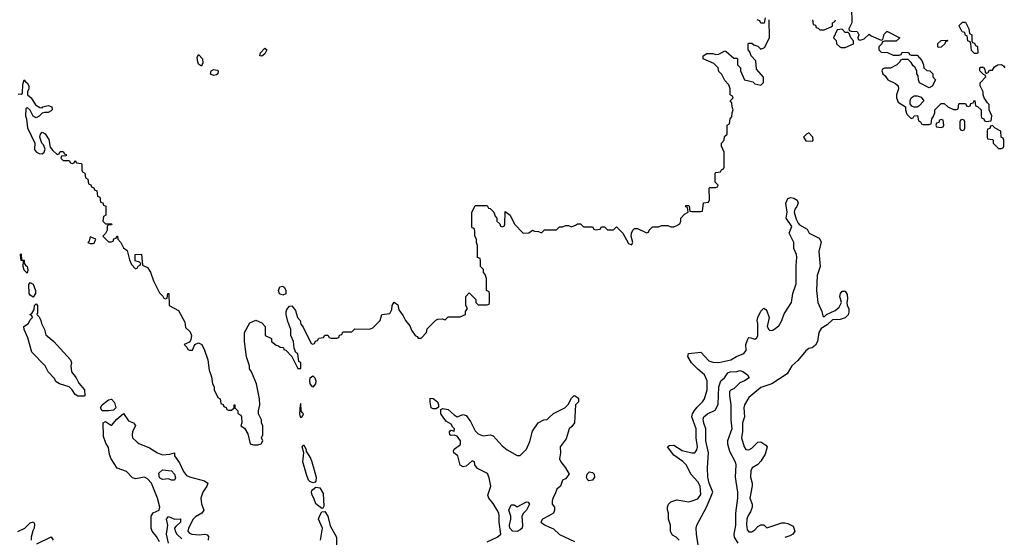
# Model space of a CAD drawing. Header units: inches. Extents: x 2601682 to 2755810, y 449311 to 584050.
# Tile 117 of 256: x 2656480 to 2663029, y 475789 to 479230. Entities that reach past the tile are written whole.
import ezdxf

# ---------------------------------------------------------------- set-up
doc = ezdxf.new("R2010")
doc.units = ezdxf.units.IN
doc.header["$MEASUREMENT"] = 0
doc.layers.add('C6457', color=7, linetype='Continuous')
doc.layers.add('C6467', color=7, linetype='Continuous')

msp = doc.modelspace()

# ---------------------------------------------------------------- linework, layer by layer
at = {"layer": 'C6457', "color": 2}
for points, elevation in [([(2658090, 478988), (2658078, 478990), (2658081.2, 479010), (2658110, 479041), (2658124.7, 479030), (2658110, 479004)], 14), ([(2657690, 478921.2), (2657670, 478934), (2657664.2, 478950), (2657661.6, 478978.4), (2657670, 478998), (2657695.8, 478970), (2657697.3, 478942.7)], 14), ([(2657770, 478858.7), (2657750, 478867), (2657752.7, 478890), (2657770, 478899.5), (2657795.6, 478895.6), (2657800.7, 478890), (2657797.1, 478870), (2657790, 478863.6)], 14), ([(2656950, 477786), (2656942, 477758), (2656934, 477750), (2656950, 477742), (2656970, 477742), (2656975.3, 477744.7), (2656986, 477770)], 14), ([(2656530, 477546), (2656510, 477566), (2656504, 477590), (2656506, 477626), (2656489.2, 477630), (2656486, 477670), (2656490, 477674), (2656492.7, 477632.7), (2656510, 477631.3), (2656510.8, 477610.8), (2656518, 477598), (2656530.6, 477590), (2656535.3, 477564.7)], 10), ([(2656570, 477386), (2656550, 477398), (2656544, 477410), (2656542, 477470), (2656550, 477482), (2656570, 477472), (2656586, 477430), (2656584.7, 477410)], 10), ([(2658230, 477399.5), (2658207.2, 477407.2), (2658201.6, 477430), (2658210, 477454.8), (2658230, 477459.1), (2658240.7, 477450), (2658250.5, 477430), (2658250, 477408.7)], 14), ([(2656866.8, 476726.8), (2656850, 476739), (2656829.4, 476769.4), (2656809.3, 476789.3), (2656746, 476810), (2656723.1, 476823.1), (2656710, 476846), (2656670, 476888.7), (2656649.3, 476929.3), (2656560.2, 477020.2), (2656535.5, 477115.5), (2656509, 477170), (2656508.7, 477190), (2656538, 477210), (2656550, 477234), (2656566, 477250), (2656562, 477262), (2656548, 477270), (2656562, 477278), (2656576.4, 477303.6), (2656578, 477330), (2656590, 477342), (2656598, 477330), (2656598, 477282), (2656594, 477270), (2656610, 477254), (2656621, 477230), (2656626, 477210), (2656646, 477170), (2656654.4, 477134.4), (2656706.8, 477090), (2656818, 476970), (2656824.7, 476950), (2656821, 476930), (2656824, 476890), (2656856, 476850), (2656874.4, 476814.4), (2656910.8, 476770), (2656914, 476730), (2656910, 476728)], 10), ([(2658430, 476786.6), (2658411.5, 476810), (2658409.8, 476830), (2658411.6, 476850), (2658430, 476863.1), (2658443.1, 476850), (2658451, 476830), (2658447, 476810)], 10), ([(2657029.4, 476629.4), (2657017.2, 476650), (2657029.3, 476670), (2657050, 476688), (2657070, 476703), (2657090, 476706.8), (2657110, 476684.7), (2657118.8, 476650), (2657104.9, 476635.1), (2657070, 476629.6)], 10), ([(2659230, 476644), (2659218, 476650), (2659209.3, 476689.3), (2659210, 476714), (2659230, 476711.3), (2659258.8, 476690), (2659266, 476670), (2659264.7, 476655.3), (2659250, 476644)], 10), ([(2658350, 476678), (2658344.7, 476670), (2658341, 476610), (2658344.7, 476590), (2658350, 476584.7), (2658358, 476590), (2658368, 476610), (2658358, 476618), (2658353.2, 476630)], 14), ([(2658430, 476151.8), (2658410, 476160.5), (2658402, 476170), (2658387.7, 476207.7), (2658362.5, 476290), (2658369.6, 476350), (2658359, 476390), (2658370, 476404.7), (2658384.7, 476370), (2658383.6, 476363.6), (2658414.4, 476314.4), (2658424.2, 476290), (2658451.7, 476190), (2658450, 476162), (2658444.9, 476155.1)], 10), ([(2657510, 476168.7), (2657490.9, 476169.1), (2657470, 476177.2), (2657430, 476174), (2657410, 476184), (2657405.2, 476214.8), (2657430, 476238), (2657490, 476230.7), (2657510.7, 476209.3), (2657516.3, 476183.7)], 6), ([(2658490, 475981.2), (2658450, 476012.7), (2658437.7, 476050), (2658425.7, 476070), (2658420.4, 476090), (2658423, 476097), (2658430, 476108), (2658450, 476123), (2658477.6, 476117.6), (2658499.3, 476079.3), (2658504, 475996), (2658496.8, 475983.2)], 10), ([(2659790, 475828), (2659759, 475830), (2659740.7, 475850), (2659737, 475870), (2659746.6, 475910), (2659746.6, 475930), (2659732.7, 475970), (2659750, 476004.7), (2659770, 476004.7), (2659790, 475992), (2659850, 476024.7), (2659862, 476022), (2659871, 476010), (2659851, 475970), (2659830.7, 475949.3), (2659821, 475930), (2659825.5, 475870), (2659822, 475850), (2659810, 475838)], 6)]:
    msp.add_lwpolyline(points, close=True, dxfattribs=dict(at, elevation=elevation))
for points, elevation in [([(2656470, 478738), (2656490, 478734), (2656498, 478742), (2656501.5, 478798.5), (2656510, 478831), (2656518, 478818), (2656530, 478811.3), (2656541, 478790), (2656541, 478770), (2656531.3, 478750), (2656531.3, 478730), (2656556, 478710), (2656584.4, 478664.4), (2656614, 478646), (2656630, 478644.7), (2656635.3, 478650), (2656670, 478659.3), (2656694.8, 478650), (2656696, 478630), (2656690, 478624), (2656670, 478613.2), (2656646, 478614), (2656630, 478609.2), (2656610, 478588), (2656590, 478578), (2656569, 478589), (2656550, 478628), (2656530, 478646), (2656522, 478638), (2656518, 478590), (2656524.7, 478570), (2656531.6, 478511.6), (2656582, 478410), (2656578, 478370), (2656582, 478362), (2656592, 478350), (2656610, 478341), (2656630, 478338), (2656642, 478350), (2656648.7, 478370), (2656639, 478399), (2656628, 478410), (2656615.3, 478450), (2656618, 478470), (2656630, 478482), (2656650, 478472), (2656674.4, 478434.4), (2656683.6, 478383.6), (2656699.8, 478359.8), (2656730, 478334), (2656742, 478338), (2656750, 478354), (2656770, 478354), (2656778, 478338), (2656790, 478334), (2656790, 478326), (2656758, 478322), (2656754, 478310), (2656770, 478294), (2656810, 478294), (2656818, 478278), (2656830, 478274), (2656842, 478278), (2656850, 478294), (2656858, 478278), (2656890, 478274), (2656894, 478270), (2656894, 478230), (2656898, 478218), (2656914, 478210), (2656918, 478178), (2656934, 478170), (2656938, 478138), (2656952.7, 478132.7), (2656958, 478118), (2656972.7, 478112.7), (2656978, 478098), (2656992.7, 478092.7), (2656998, 478058), (2657014, 478050), (2657018, 478018), (2657032.7, 478012.7), (2657038, 477998), (2657054, 477990), (2657054, 477930), (2657038, 477922), (2657034, 477890), (2657050, 477874), (2657090, 477874), (2657094, 477870), (2657090, 477866), (2657070, 477866), (2657062, 477858), (2657062, 477830), (2657052, 477808), (2657034, 477790), (2657070, 477754), (2657090, 477754), (2657102, 477758), (2657107.3, 477772.7), (2657122, 477778), (2657126, 477790), (2657131.1, 477791.1), (2657134, 477770), (2657154, 477750), (2657170, 477714), (2657196, 477696), (2657210, 477634), (2657223.6, 477603.6), (2657250, 477574), (2657262, 477578), (2657267.3, 477592.7), (2657282, 477598), (2657286, 477610), (2657278, 477618), (2657247.3, 477627.3), (2657248, 477670), (2657290.9, 477670.9), (2657298, 477598), (2657330, 477582), (2657350.9, 477550.9), (2657370, 477494), (2657410, 477414), (2657432.7, 477392.7), (2657438, 477378), (2657450, 477374), (2657462, 477378), (2657466, 477410), (2657472, 477410), (2657474, 477330), (2657536.9, 477296.9), (2657579.6, 477219.6), (2657583.6, 477183.6), (2657614.8, 477154.8), (2657622.8, 477130), (2657618.8, 477101.2), (2657610, 477086), (2657574, 477070), (2657592.7, 477052.7), (2657598, 477038), (2657610, 477034), (2657630, 477034), (2657646, 477070), (2657670, 477082), (2657692, 477070), (2657710, 477034), (2657732, 476970), (2657739.6, 476899.6), (2657756.9, 476856.9), (2657762, 476810), (2657774, 476790), (2657774, 476770), (2657798, 476718), (2657814, 476710), (2657818, 476678), (2657832.7, 476672.7), (2657838, 476658), (2657852.7, 476652.7), (2657858, 476638), (2657870, 476634), (2657890, 476634), (2657906, 476650), (2657906, 476670), (2657912, 476670), (2657912, 476650), (2657930.9, 476630.9), (2657932, 476612), (2657950, 476602), (2657956, 476590), (2657958, 476550), (2657952, 476530), (2657974.4, 476514.4), (2657998, 476478), (2658014, 476410), (2658036.4, 476403.6), (2658063.6, 476403.6), (2658086, 476410), (2658098, 476430), (2658088, 476450), (2658098, 476470), (2658098, 476530), (2658088, 476550), (2658088, 476570), (2658068.7, 476610), (2658068.7, 476630), (2658078, 476670), (2658075.3, 476710), (2658055.3, 476810), (2658022, 476890), (2658009.2, 476909.2), (2658008.7, 476930), (2657989.1, 476989.1), (2657975.3, 477090), (2657975.3, 477150), (2658010, 477214), (2658050, 477232), (2658090, 477214), (2658112, 477190), (2658114, 477130), (2658154, 477110), (2658154, 477090), (2658186.4, 477066.4), (2658202, 477062), (2658212.7, 477052.7), (2658234, 477050), (2658238, 477038), (2658250, 477034), (2658290.9, 476990.9), (2658330, 476912), (2658350, 476912), (2658350, 476948), (2658337.2, 476957.2), (2658330, 477008), (2658317.6, 477017.6), (2658306, 477046), (2658301.3, 477090), (2658284.7, 477130), (2658283.1, 477170), (2658264.1, 477224.1), (2658253.7, 477270), (2658252.8, 477290), (2658257.1, 477302.9), (2658275.1, 477324.9), (2658290, 477327.7), (2658315.8, 477295.8), (2658328.7, 477250), (2658344.9, 477230), (2658350, 477206.8), (2658366.4, 477186.4), (2658418, 477078), (2658430, 477074), (2658442, 477078), (2658447.3, 477092.7), (2658462, 477098), (2658470, 477114), (2658502, 477118), (2658510, 477134), (2658530, 477134), (2658538, 477118), (2658550, 477114), (2658590, 477114), (2658602, 477118), (2658607.3, 477132.7), (2658622, 477138), (2658630, 477154), (2658690, 477154), (2658710, 477174), (2658807.3, 477172.7), (2658830, 477182), (2658878, 477230), (2658888.9, 477271.1), (2658942, 477278), (2658956.4, 477303.6), (2658958, 477330), (2658970, 477352), (2658995.3, 477335.3), (2659002, 477302), (2659030, 477262), (2659046, 477230), (2659074.6, 477194.6), (2659086.6, 477166.6), (2659110, 477131.3), (2659124.7, 477124.7), (2659130, 477114), (2659150, 477114), (2659186, 477150), (2659190, 477174), (2659247.3, 477232.7), (2659260.4, 477239.6), (2659290, 477242), (2659310, 477234), (2659330, 477254), (2659410, 477254), (2659446, 477270), (2659446, 477290), (2659458, 477310), (2659448, 477330), (2659448, 477390), (2659470, 477414), (2659514, 477370), (2659514, 477350), (2659530, 477334), (2659590, 477334), (2659602, 477338), (2659606, 477350), (2659606, 477410), (2659602, 477422), (2659586, 477430), (2659586, 477510), (2659576.4, 477536.4), (2659566, 477550), (2659566, 477570), (2659546, 477590), (2659546, 477630), (2659542, 477642), (2659526, 477650), (2659526, 477730), (2659518, 477750), (2659518, 477770), (2659508, 477790), (2659507.3, 477827.3), (2659502, 477842), (2659490, 477846), (2659487.3, 477852.7), (2659487.3, 477947.3), (2659510, 477994), (2659590, 477994), (2659598, 477978), (2659610, 477974), (2659634, 477950), (2659643.6, 477923.6), (2659654, 477910), (2659654, 477890), (2659672.7, 477872.7), (2659678, 477858), (2659690, 477854), (2659702, 477858), (2659706, 477870), (2659710, 477954), (2659742, 477930), (2659771.3, 477870), (2659830, 477812), (2659867.3, 477812.7), (2659890, 477832), (2659903.6, 477823.6), (2659930, 477822), (2659950, 477814), (2659970, 477834), (2660000, 477834)], 14), ([(2659590, 475758.8), (2659655.3, 475790), (2659679.3, 475810), (2659669.5, 475890), (2659669.4, 475929.4), (2659666, 475950), (2659656, 475970), (2659630, 476014), (2659601.2, 476050), (2659593.2, 476070), (2659613.3, 476130), (2659603.7, 476183.7), (2659592.4, 476212.4), (2659525.8, 476245.8), (2659508, 476270), (2659506, 476290), (2659490, 476298), (2659450, 476262.7), (2659430, 476257.2), (2659410, 476269), (2659394, 476330), (2659368, 476350), (2659364.7, 476364.7), (2659370, 476376), (2659413, 476407), (2659411.1, 476431.1), (2659390, 476462), (2659370, 476468.7), (2659350, 476465.2), (2659342, 476470), (2659338, 476490), (2659343.1, 476496.9), (2659350, 476502), (2659370, 476494), (2659373.2, 476510), (2659361.2, 476521.2), (2659350, 476542), (2659319.5, 476559.5), (2659300.5, 476580.5), (2659281.2, 476610), (2659282, 476638), (2659294.6, 476645.4), (2659330, 476639.1), (2659370, 476602.8), (2659390, 476591), (2659430, 476604.7), (2659450, 476598), (2659478.5, 476558.5), (2659510, 476498), (2659530, 476476), (2659563.5, 476463.5), (2659610, 476471.3), (2659630, 476464.7), (2659690, 476398), (2659722, 476370), (2659790, 476332), (2659810, 476332), (2659850, 476374), (2659874, 476426), (2659890, 476494), (2659928, 476550), (2659966, 476570), (2659988, 476572), (2660000, 476583.2)], 10), ([(2657410, 475759), (2657390, 475795.3), (2657362, 475830), (2657355.3, 475850), (2657354, 475930), (2657369.1, 475950.9), (2657408.7, 475970), (2657412.3, 475990), (2657395.8, 476050), (2657356.9, 476150), (2657330, 476178.4), (2657310, 476189.4), (2657250, 476178.4), (2657230, 476183.7), (2657190, 476226.6), (2657129.5, 476249.5), (2657089.2, 476310), (2657078.6, 476338.6), (2657070, 476386), (2657054, 476414), (2657038.6, 476458.6), (2657035.3, 476550), (2657050, 476558.8), (2657090, 476532), (2657125.6, 476574.4), (2657170, 476612), (2657203.5, 476563.5), (2657238, 476550), (2657250, 476532), (2657230.7, 476490), (2657228, 476470), (2657230.7, 476450), (2657260.7, 476420.7), (2657272.3, 476412.3), (2657344.4, 476384.4), (2657396, 476350), (2657430, 476337.6), (2657478.4, 476341.6), (2657510.9, 476350.9), (2657511, 476330), (2657543.4, 476283.4), (2657570, 476227.3), (2657590, 476200.7), (2657610, 476190.8), (2657710, 476164.7), (2657731, 476150), (2657724.7, 476130), (2657698.8, 476090), (2657684.9, 476050), (2657690, 476012), (2657706, 475970), (2657691.3, 475950), (2657650, 475926), (2657634, 475910), (2657603.1, 475850), (2657599.3, 475830), (2657610, 475816.3), (2657624.7, 475810), (2657674, 475806), (2657710.6, 475810.6), (2657726.4, 475806.4), (2657735.3, 475795.3), (2657734.8, 475770)], 10), ([(2658480.5, 475770), (2658494.5, 475850), (2658468.3, 475910), (2658473.6, 475930), (2658490, 475958.8), (2658510, 475961), (2658530.4, 475930.4), (2658544.7, 475864.7), (2658586.8, 475790), (2658586.7, 475670)], 10), ([(2657469.8, 475750), (2657456.9, 475810), (2657466.6, 475870), (2657456, 475910), (2657470, 475926.8), (2657510, 475910.7), (2657550, 475911.3), (2657550, 475889), (2657518, 475862), (2657510.8, 475850), (2657513.4, 475830), (2657524.9, 475810), (2657559, 475779)], 6), ([(2660000, 475932.9), (2659958, 475910), (2659946, 475890), (2659970, 475871), (2660000, 475857.8)], 10), ([(2656467.3, 475827.3), (2656515.3, 475850), (2656550, 475884.7), (2656571.6, 475891.6), (2656578, 475878), (2656576, 475850), (2656567.1, 475832.9), (2656556.3, 475790), (2656557.3, 475770)], 10), ([(2656594.8, 475745.2), (2656690, 475792), (2656702, 475770)], 10)]:
    msp.add_lwpolyline(points, dxfattribs=dict(at, elevation=elevation))
at = {"layer": 'C6467', "color": 2}
for points, elevation in [([(2662011.6, 479311.6), (2662014, 479210), (2661994, 479170), (2661998, 479158), (2662010, 479154), (2662051.1, 479151.1), (2662062, 479130), (2662054, 479110), (2662058, 479098), (2662070, 479094), (2662096.4, 479103.6), (2662130, 479134), (2662143.6, 479123.6), (2662210, 479094), (2662222, 479098), (2662230, 479134), (2662248.4, 479151.6), (2662251.6, 479151.6), (2662334, 479110), (2662310, 479088), (2662232.7, 479087.3), (2662218, 479082), (2662214, 479070), (2662194, 479050), (2662194, 479030), (2662210, 479014), (2662251.6, 479011.6), (2662290, 478994), (2662330, 478994), (2662342, 478998), (2662350, 479014), (2662387.3, 479012.7), (2662394, 479010), (2662398, 478998), (2662410, 478994), (2662450, 478994), (2662479.6, 478959.6), (2662492, 478930), (2662494, 478910), (2662512.7, 478892.7), (2662534, 478890), (2662554, 478870), (2662554, 478850), (2662572, 478830), (2662550, 478788), (2662530, 478778), (2662466, 478810), (2662458, 478830), (2662456.4, 478856.4), (2662448, 478870), (2662448, 478890), (2662434.6, 478914.6), (2662423.1, 478923.1), (2662410, 478946), (2662390, 478966), (2662350, 478966), (2662338, 478962), (2662334, 478950), (2662314, 478930), (2662271.1, 478908.9), (2662232.7, 478907.3), (2662218, 478902), (2662214, 478890), (2662222, 478870), (2662236.9, 478856.9), (2662254, 478830), (2662305.4, 478805.4), (2662322, 478790), (2662324.7, 478770), (2662311.3, 478730), (2662311.3, 478710), (2662322.8, 478682.8), (2662371.3, 478651.3), (2662371.3, 478630), (2662381, 478601), (2662410, 478574), (2662422, 478578), (2662430, 478592), (2662452.7, 478592.7), (2662458, 478558), (2662472, 478552), (2662478, 478538), (2662490, 478534), (2662530, 478534), (2662542, 478538), (2662546, 478570), (2662556.4, 478583.6), (2662566, 478610), (2662566, 478630), (2662610, 478672), (2662630, 478674), (2662654, 478650), (2662690, 478634), (2662710, 478634), (2662722, 478638), (2662726, 478670), (2662730, 478674), (2662770, 478674), (2662778, 478658), (2662790, 478654), (2662802, 478658), (2662807.3, 478672.7), (2662822, 478678), (2662830, 478694), (2662834, 478690), (2662838, 478658), (2662850, 478654), (2662874, 478630), (2662874, 478590), (2662878, 478578), (2662892, 478572), (2662898, 478558), (2662910, 478554), (2662942, 478558), (2662946, 478590), (2662928, 478630), (2662927.3, 478667.3), (2662916.4, 478676.4), (2662895.3, 478710), (2662888, 478730), (2662888, 478750), (2662868, 478790), (2662869.1, 478810.9), (2662906, 478850), (2662902, 478862), (2662890, 478866), (2662866, 478890), (2662866, 478910), (2662870, 478914), (2662890, 478914), (2662899.6, 478899.6), (2662902, 478882), (2662910, 478874), (2662922, 478878), (2662930, 478894), (2662950, 478894), (2662963.1, 478916.9), (2662986, 478930), (2663010, 478932), (2663023.6, 478923.6), (2663032, 478910)], 14), ([(2661438, 479242), (2661432.7, 479207.3), (2661410, 479206), (2661402, 479222), (2661386, 479230)], 14), ([(2660000, 477834), (2660050, 477834), (2660070, 477854), (2660090, 477854), (2660110, 477862), (2660130, 477862), (2660150, 477854), (2660176.4, 477863.6), (2660190, 477874), (2660210, 477874), (2660230, 477854), (2660290, 477854), (2660298, 477838), (2660310, 477834), (2660342, 477838), (2660350, 477854), (2660370, 477854), (2660390, 477834), (2660430, 477834), (2660450, 477852), (2660490.9, 477810.9), (2660530, 477742), (2660550, 477734), (2660558, 477750), (2660548, 477790), (2660548.9, 477811.1), (2660558, 477830), (2660570, 477842), (2660590, 477842), (2660650, 477814), (2660662, 477818), (2660666, 477830), (2660690, 477852), (2660730, 477852), (2660750, 477862), (2660790, 477862), (2660810, 477854), (2660830, 477854), (2660850, 477862), (2660870, 477874), (2660878, 477890), (2660878, 477910), (2660902, 477938), (2660926, 477950), (2660922, 477982), (2660910, 477986), (2660910, 477994), (2660930, 477994), (2660934, 477990), (2660938, 477958), (2660950, 477954), (2661010, 477954), (2661022, 477958), (2661028.4, 478011.6), (2661062, 478018), (2661067.3, 478032.7), (2661066, 478110), (2661070, 478114), (2661110, 478114), (2661122, 478118), (2661126, 478130), (2661106, 478150), (2661106, 478210), (2661110, 478214), (2661142, 478218), (2661147.3, 478232.7), (2661162, 478238), (2661166, 478250), (2661166, 478350), (2661148.4, 478388.4), (2661148, 478410), (2661166, 478430), (2661167.3, 478452.7), (2661186, 478470), (2661186, 478530), (2661202, 478538), (2661206, 478570), (2661216.4, 478583.6), (2661218, 478610), (2661226, 478630), (2661218, 478650), (2661216.4, 478676.4), (2661206, 478690), (2661226, 478710), (2661222, 478722), (2661206, 478730), (2661206, 478770), (2661196.4, 478796.4), (2661170, 478826), (2661150, 478866), (2661130, 478886), (2661126, 478910), (2661098, 478938), (2661026, 478970), (2661026, 478990), (2661050, 479004.7), (2661090, 479004.7), (2661110, 478998), (2661130, 479002), (2661170, 479022), (2661179.6, 479019.6), (2661230, 478974), (2661250, 478974), (2661254, 478970), (2661254, 478930), (2661274, 478910), (2661274, 478890), (2661302, 478830), (2661330, 478824.7), (2661356, 478816), (2661370, 478804.7), (2661410, 478794), (2661427.3, 478812.7), (2661427.3, 478847.3), (2661380.4, 478900.4), (2661376.4, 478956.4), (2661346, 478990), (2661336.4, 479016.4), (2661326, 479030), (2661326, 479070), (2661330, 479074), (2661350, 479074), (2661363.6, 479063.6), (2661390, 479054), (2661410, 479034), (2661434.6, 479045.4), (2661468, 479110), (2661466, 479230)], 14), ([(2661754, 479230), (2661758, 479198), (2661772.7, 479192.7), (2661778, 479178), (2661790, 479174), (2661802, 479162), (2661830, 479162), (2661876.4, 479183.6), (2661886, 479190), (2661886, 479210), (2661902, 479218), (2661906, 479230)], 14), ([(2660866, 475770), (2660846, 475790), (2660823.1, 475803.1), (2660808.4, 475828.4), (2660808, 475870), (2660795.3, 475910), (2660795.3, 475950), (2660788.4, 475971.6), (2660788, 475990), (2660795.3, 476010), (2660810, 476024.7), (2660850, 476038), (2660930, 476026), (2660946, 476030), (2660990, 476046), (2661010, 476074), (2661006, 476130), (2660990, 476159), (2660947, 476207), (2660913.2, 476270), (2660890, 476294), (2660830, 476335.3), (2660788, 476390), (2660800.4, 476399.6), (2660830, 476402), (2660886.8, 476366.8), (2660950, 476351), (2660970, 476351.3), (2660984, 476370), (2660989.2, 476390), (2660980.5, 476450), (2660980.5, 476510), (2660951.6, 476590), (2660956.2, 476610), (2660968.1, 476631.9), (2660985.3, 476654.7), (2661022.7, 476690), (2661035.1, 476710), (2661051.6, 476770), (2661051.6, 476830), (2661036, 476870), (2660990, 476906), (2660949.5, 476950), (2660924, 476990), (2660928, 477010), (2661010, 477021), (2661063, 476963), (2661090, 476954), (2661130, 476950.3), (2661210, 476968.5), (2661248.5, 476991.5), (2661297.2, 477010), (2661312.3, 477030), (2661309.4, 477070), (2661326, 477114), (2661330, 477118), (2661344, 477116), (2661370, 477106.8), (2661384, 477116), (2661389.2, 477130.8), (2661389.4, 477210), (2661385.2, 477230), (2661388.7, 477250), (2661410, 477292), (2661430, 477311.3), (2661443.6, 477303.6), (2661450, 477294), (2661466, 477250), (2661451.3, 477190), (2661462, 477170), (2661470, 477164.7), (2661490, 477166), (2661530, 477196), (2661549.4, 477230), (2661565.1, 477274.9), (2661614, 477350), (2661622, 477410), (2661645.3, 477474.7), (2661643.9, 477596.1), (2661649.4, 477650), (2661646.6, 477670), (2661629.6, 477710), (2661629.3, 477750), (2661597.2, 477810), (2661615.3, 477855.3), (2661579, 477910), (2661585.2, 477950), (2661576, 478010), (2661590, 478041), (2661610, 478047.3), (2661630, 478044), (2661650.7, 478030), (2661658, 478010), (2661650, 477988.7), (2661636, 477970), (2661630.8, 477950), (2661644, 477904), (2661656.9, 477876.9), (2661666, 477866), (2661716.9, 477836.9), (2661732, 477810), (2661796.9, 477776.9), (2661810, 477754), (2661794.8, 477690), (2661804.9, 477590), (2661784, 477530), (2661779.1, 477430), (2661788.4, 477350), (2661816, 477290), (2661822, 477262), (2661830, 477254), (2661846, 477270), (2661903.1, 477296.9), (2661930, 477318), (2661945.2, 477350), (2661935.1, 477390), (2661939.3, 477410), (2661950, 477426), (2661970, 477424.7), (2661983.5, 477403.5), (2661986.4, 477373.6), (2661982, 477350), (2661984.7, 477330), (2661994, 477310), (2661995.2, 477284.8), (2661990, 477268.7), (2661970, 477249), (2661936.4, 477236.4), (2661886, 477234), (2661850, 477202), (2661810, 477178), (2661796, 477150), (2661786, 477090), (2661773.7, 477066.3), (2661750.7, 477049.3), (2661730, 477045.2), (2661710, 477029.2), (2661655.8, 476964.2), (2661614.8, 476930), (2661584, 476876), (2661482, 476810), (2661410, 476784), (2661330, 476719), (2661302, 476670), (2661296.3, 476650), (2661300.7, 476590), (2661288.2, 476550), (2661287.5, 476492.5), (2661281, 476450), (2661298, 476390), (2661310, 476372), (2661330, 476371.3), (2661350, 476382), (2661390, 476422), (2661410, 476424.7), (2661442, 476402), (2661451, 476390), (2661437.5, 476342.5), (2661410, 476295.3), (2661390, 476274), (2661352, 476250), (2661342.8, 476230), (2661341, 476190), (2661352, 476150), (2661351.6, 476131.6), (2661336, 476050), (2661352, 476010), (2661352, 475990), (2661342, 475958), (2661325.8, 475934.2), (2661317.3, 475910), (2661314.4, 475874.4), (2661319.8, 475839.8), (2661330, 475824.7), (2661350, 475826), (2661370, 475838), (2661390, 475862), (2661410, 475872), (2661430, 475871.3), (2661450, 475852), (2661550, 475884.7), (2661570, 475884.7), (2661590, 475882), (2661623.6, 475863.6), (2661636, 475830), (2661622, 475810), (2661602, 475798), (2661570, 475788.7)], 10), ([(2660998.2, 475710), (2660982.7, 475810), (2660980.5, 475850), (2660984.2, 475870), (2661047.6, 475990), (2661089.6, 476090), (2661066.3, 476150), (2661056.2, 476190), (2661054.5, 476250), (2661062.4, 476350), (2661042.9, 476430), (2661044.5, 476510), (2661030, 476548.7), (2661026, 476574), (2661030, 476590.8), (2661055.3, 476610), (2661105.6, 476634.4), (2661120.2, 476659.8), (2661125.2, 476674.8), (2661129.4, 476790), (2661144, 476830), (2661168.7, 476850), (2661190, 476882), (2661206, 476890), (2661249, 476891), (2661270, 476898), (2661290.9, 476890.9), (2661322, 476870), (2661331, 476850), (2661302, 476830), (2661270, 476815.3), (2661230, 476775.3), (2661211.3, 476768.7), (2661202, 476758), (2661201, 476730), (2661210.6, 476669.4), (2661210.6, 476570), (2661217.6, 476510), (2661188, 476430), (2661188, 476410), (2661202, 476362), (2661239.3, 476290), (2661243, 476270), (2661238.4, 476190), (2661253.7, 476090), (2661254.9, 476050), (2661240.4, 475950), (2661240.8, 475870), (2661230.3, 475810), (2661232.4, 475790), (2661257.3, 475750)], 6), ([(2660000, 476583.2), (2660030, 476611.3), (2660106, 476650), (2660128.4, 476671.6), (2660150, 476714), (2660166, 476730), (2660170, 476732), (2660190, 476718), (2660196, 476710), (2660196, 476690), (2660178, 476670), (2660170.4, 476550), (2660153.4, 476526.6), (2660134, 476510), (2660115.8, 476444.2), (2660074.8, 476390), (2660076.3, 476350), (2660070.7, 476310), (2660079.1, 476290), (2660111.3, 476250), (2660134, 476210), (2660110, 476178), (2660091.6, 476168.4), (2660078, 476130), (2660052, 476110), (2660042, 476078), (2660026.8, 476050), (2660021, 476030), (2660022.8, 476010), (2660038, 475990), (2660038, 475970), (2660031.3, 475950), (2660000, 475932.9)], 10), ([(2660000, 475857.8), (2660030, 475844.7), (2660070, 475806.8), (2660170, 475760.5)], 10)]:
    msp.add_lwpolyline(points, dxfattribs=dict(at, elevation=elevation))
for points, elevation in [([(2662830, 479006), (2662810, 479026), (2662806, 479070), (2662802, 479082), (2662786, 479090), (2662782, 479122), (2662770, 479126), (2662766, 479146), (2662748.9, 479148.9), (2662728.4, 479188.4), (2662728.4, 479191.6), (2662750, 479214), (2662770, 479214), (2662794, 479170), (2662798, 479138), (2662814, 479130), (2662814, 479090), (2662818, 479078), (2662830, 479074), (2662838, 479058), (2662851.6, 479051.6), (2662854, 479010), (2662850, 479006)], 14), ([(2661950, 479166), (2661918, 479162), (2661894, 479110), (2661911.6, 479091.6), (2661914, 479070), (2661934, 479050), (2661944.7, 479044.7), (2661970, 479044.7), (2662026, 479070), (2662026, 479090), (2662008.4, 479108.4), (2661998, 479138), (2661990, 479146), (2661970, 479146)], 14), ([(2662590, 479046), (2662586, 479050), (2662587.3, 479072.7), (2662608.4, 479091.6), (2662650, 479094), (2662654, 479090), (2662638, 479082), (2662634, 479070), (2662610, 479048)], 14), ([(2662430, 478648), (2662414.6, 478654.6), (2662402, 478670), (2662402, 478690), (2662409, 478711), (2662430, 478724.7), (2662450, 478724.7), (2662476, 478716), (2662494, 478690), (2662463.6, 478656.4), (2662450, 478648)], 14), ([(2662610, 478566), (2662598, 478562), (2662592.7, 478547.3), (2662578, 478542), (2662574, 478530), (2662578, 478518), (2662610, 478514), (2662622, 478518), (2662626, 478530), (2662622, 478562)], 14), ([(2662750, 478566), (2662738, 478562), (2662734, 478550), (2662734, 478510), (2662738, 478498), (2662750, 478494), (2662762, 478498), (2662766, 478510), (2662766, 478550), (2662762, 478562)], 14), ([(2662950, 478526), (2662938, 478522), (2662932.7, 478507.3), (2662918, 478502), (2662914, 478490), (2662914, 478450), (2662918, 478438), (2662950, 478434), (2662954, 478430), (2662954, 478410), (2662990, 478374), (2663010, 478374), (2663022, 478378), (2663026, 478390), (2663026, 478430), (2663022, 478442), (2663008.4, 478448.4), (2663006, 478490), (2662968, 478508)], 14), ([(2661730, 478478), (2661714, 478470), (2661694, 478450), (2661710, 478424.7), (2661750, 478422), (2661758, 478430), (2661755.3, 478450)], 14), ([(2660265.6, 476165.6), (2660258, 476170), (2660250, 476186), (2660255.3, 476210), (2660270, 476224.7), (2660290, 476221), (2660301, 476210), (2660302.8, 476190), (2660290, 476169)], 10)]:
    msp.add_lwpolyline(points, close=True, dxfattribs=dict(at, elevation=elevation))

doc.saveas('drawing.dxf')
